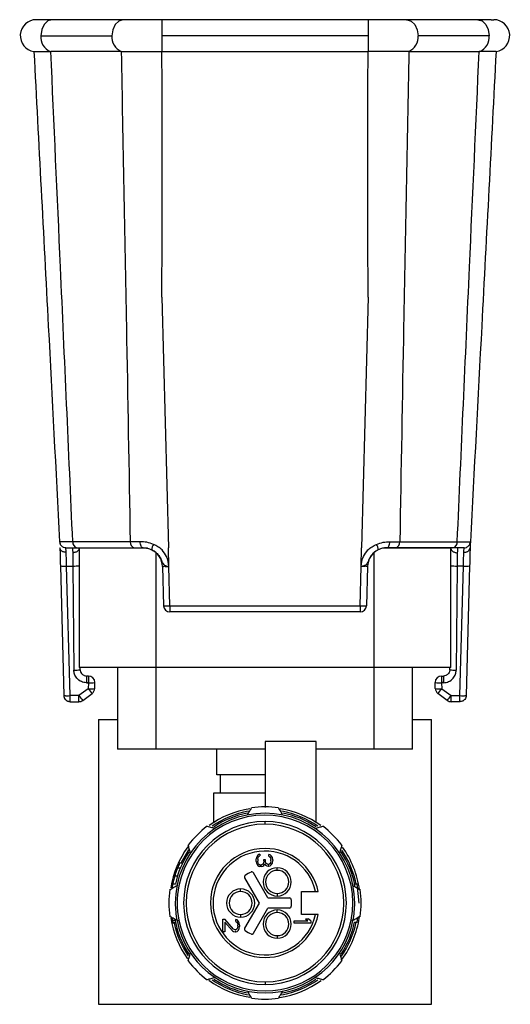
# Model space of a CAD drawing. Header units: millimetres. Extents: x -724 to 2929, y 427 to 799.
# Tile 41 of 50: x 1136 to 1174, y 603 to 680. Entities that reach past the tile are written whole.
import ezdxf

# ---------------------------------------------------------------- set-up
doc = ezdxf.new("R2010")
doc.units = ezdxf.units.MM

# ---------------------------------------------------------------- blocks, each defined once
blk = doc.blocks.new('Drawing View5')
at = {"color": 7, "linetype": 'Continuous', "lineweight": 25}
for p, q in [((-25.024, 67.844), (-25.224, 67.86)), ((-18.438, 67.86), (-23.979, 67.86)), ((0.676, 67.86), (-15.435, 67.86)), ((-15.435, 67.86), (-15.435, 66.61)), ((0.676, 67.86), (0.676, 66.61)), ((9.22, 67.86), (3.68, 67.86)), ((10.266, 67.844), (10.465, 67.86)), ((-24.863, 66.61), (-19.322, 66.61)), ((-15.435, 66.61), (-15.435, 65.379)), ((0.676, 66.61), (-15.435, 66.61)), ((0.676, 66.61), (0.676, 65.379)), ((10.104, 66.61), (4.564, 66.61)), ((-24.133, 65.379), (-24.091, 65.379)), ((-18.601, 65.379), (-24.091, 65.379)), ((-15.422, 65.379), (0.664, 65.379)), ((3.843, 65.379), (9.333, 65.379)), ((9.374, 65.379), (9.333, 65.379)), ((-15.427, 46.208), (-14.916, 26.675)), ((0.669, 46.208), (0.157, 26.675)), ((-23.372, 27.141), (-23.406, 27.14)), ((-17.895, 27.152), (-22.38, 27.152)), ((-17.114, 27.152), (-17.895, 27.152)), ((2.355, 27.152), (3.136, 27.152)), ((3.136, 27.152), (7.622, 27.152)), ((-22.034, 26.675), (-17.548, 26.675)), ((-21.879, 26.635), (-21.879, 17.335)), ((-16.554, 26.635), (-21.879, 26.635)), ((-15.879, 17.335), (-15.879, 26.296)), ((-14.877, 25.215), (-14.916, 26.675)), ((0.119, 25.215), (0.157, 26.675)), ((1.121, 26.296), (1.121, 17.335)), ((7.121, 26.635), (1.793, 26.635)), ((7.275, 26.675), (2.79, 26.675)), ((7.121, 17.335), (7.121, 26.635)), ((-23.344, 25.267), (-23.08, 15.162)), ((-22.855, 25.254), (-22.367, 25.254)), ((-22.59, 15.149), (-22.855, 25.254)), ((-22.367, 25.254), (-22.296, 17.14)), ((-15.377, 25.215), (-15.297, 22.162)), ((-14.797, 22.162), (-14.877, 25.215)), ((0.039, 22.162), (0.119, 25.215)), ((0.619, 25.215), (0.539, 22.162)), ((7.609, 25.254), (7.538, 17.14)), ((8.096, 25.254), (7.609, 25.254)), ((7.832, 15.149), (8.096, 25.254)), ((8.586, 25.267), (8.321, 15.162)), ((-14.797, 22.162), (0.039, 22.162)), ((-14.797, 22.162), (-14.797, 21.675)), ((0.039, 21.675), (-14.797, 21.675)), ((0.039, 22.162), (0.039, 21.675)), ((-15.879, 17.335), (-21.879, 17.335)), ((-21.796, 17.171), (-21.798, 17.335)), ((-18.879, 17.335), (-18.879, 10.975)), ((1.121, 17.335), (-15.879, 17.335)), ((-15.879, 10.975), (-15.879, 17.335)), ((7.121, 17.335), (1.121, 17.335)), ((1.121, 17.335), (1.121, 10.975)), ((4.121, 10.975), (4.121, 17.335)), ((7.038, 17.171), (7.039, 17.335)), ((-21.296, 16.675), (-21.296, 16.175)), ((-21.154, 16.675), (-21.296, 16.675)), ((-21.296, 16.175), (-21.296, 16.149)), ((-21.296, 16.175), (-21.154, 16.175)), ((-21.296, 16.149), (-21.154, 16.149)), ((-21.154, 16.149), (-21.166, 15.688)), ((-21.154, 16.675), (-21.154, 16.175)), ((-21.154, 16.175), (-21.154, 16.149)), ((-20.667, 15.701), (-20.654, 16.162)), ((5.908, 15.701), (5.896, 16.162)), ((6.396, 16.675), (6.396, 16.175)), ((6.396, 16.675), (6.538, 16.675)), ((6.538, 16.175), (6.396, 16.175)), ((6.396, 16.175), (6.396, 16.149)), ((6.396, 16.149), (6.408, 15.688)), ((6.538, 16.149), (6.396, 16.149)), ((6.538, 16.675), (6.538, 16.175)), ((6.538, 16.175), (6.538, 16.149)), ((-21.166, 15.688), (-21.894, 15.149)), ((6.408, 15.688), (7.135, 15.149)), ((-22.58, 14.675), (-22.768, 14.712)), ((-21.894, 15.149), (-22.59, 15.149)), ((-22.58, 14.675), (-21.894, 14.675)), ((-21.894, 14.675), (-21.894, 15.149)), ((-21.596, 14.774), (-20.869, 15.313)), ((6.838, 14.774), (6.11, 15.313)), ((7.135, 15.149), (7.832, 15.149)), ((7.135, 14.675), (7.135, 15.149)), ((7.822, 14.675), (7.135, 14.675)), ((-20.379, 13.275), (-20.379, -8.925)), ((-20.379, 13.275), (-18.879, 13.275)), ((4.121, 13.275), (5.621, 13.275)), ((5.621, -8.925), (5.621, 13.275)), ((-3.379, 11.575), (-7.379, 11.575)), ((-7.379, 11.575), (-7.379, 6.425)), ((-3.379, 5.26), (-3.379, 11.575)), ((-15.879, 10.975), (-18.879, 10.975)), ((-7.379, 10.975), (-15.879, 10.975)), ((-11.129, 8.975), (-11.129, 10.975)), ((1.121, 10.975), (-3.379, 10.975)), ((4.121, 10.975), (1.121, 10.975)), ((-7.379, 8.975), (-11.129, 8.975)), ((-10.879, 8.975), (-10.879, 7.575)), ((-11.379, 7.575), (-7.379, 7.575)), ((-11.379, 5.26), (-11.379, 7.575)), ((-7.379, 5.125), (-7.379, 5.325)), ((-8.052, 2.524), (-8.079, 2.416)), ((-8.079, 2.199), (-8.079, 2.416)), ((-7.996, 2.633), (-8.052, 2.524)), ((-7.941, 2.714), (-7.996, 2.633)), ((-7.858, 2.768), (-7.941, 2.714)), ((-7.941, 2.389), (-7.913, 2.524)), ((-7.941, 2.389), (-7.941, 2.227)), ((-7.913, 2.524), (-7.886, 2.579)), ((-7.886, 2.579), (-7.83, 2.633)), ((-7.775, 2.795), (-7.858, 2.768)), ((-7.83, 2.633), (-7.775, 2.66)), ((-7.775, 2.795), (-7.775, 2.66)), ((-7.471, 2.362), (-7.36, 2.362)), ((-7.471, 2.254), (-7.471, 2.362)), ((-7.36, 2.362), (-7.36, 2.254)), ((-6.973, 2.741), (-7.083, 2.768)), ((-7.083, 2.633), (-7.083, 2.768)), ((-7.083, 2.633), (-7, 2.579)), ((-7, 2.579), (-6.945, 2.497)), ((-6.862, 2.633), (-6.973, 2.741)), ((-6.945, 2.497), (-6.917, 2.362)), ((-6.917, 2.254), (-6.917, 2.362)), ((-6.807, 2.524), (-6.862, 2.633)), ((-6.779, 2.335), (-6.807, 2.524)), ((-6.779, 2.335), (-6.779, 2.281)), ((-13.99, 1.7), (-14.205, 1.7)), ((-13.822, 2.075), (-14.043, 2.075)), ((-8.079, 2.199), (-8.052, 2.091)), ((-8.052, 2.091), (-7.996, 1.983)), ((-7.996, 1.983), (-7.941, 1.902)), ((-7.913, 2.091), (-7.941, 2.227)), ((-7.941, 1.902), (-7.858, 1.847)), ((-7.886, 2.037), (-7.913, 2.091)), ((-7.83, 1.983), (-7.886, 2.037)), ((-7.858, 1.847), (-7.775, 1.82)), ((-7.775, 1.956), (-7.83, 1.983)), ((-7.775, 1.956), (-7.664, 1.956)), ((-7.664, 1.82), (-7.775, 1.82)), ((-7.554, 2.01), (-7.664, 1.956)), ((-7.664, 1.82), (-7.554, 1.847)), ((-7.498, 2.091), (-7.554, 2.01)), ((-7.554, 1.847), (-7.471, 1.902)), ((-7.471, 2.254), (-7.498, 2.091)), ((-7.471, 1.902), (-7.415, 2.037)), ((-7.415, 2.037), (-7.332, 1.929)), ((-7.305, 2.091), (-7.36, 2.254)), ((-7.332, 1.929), (-7.249, 1.874)), ((-7.249, 2.037), (-7.305, 2.091)), ((-7.139, 1.983), (-7.249, 2.037)), ((-7.249, 1.874), (-7.139, 1.847)), ((-7.139, 1.983), (-7.083, 1.983)), ((-7.083, 1.847), (-7.139, 1.847)), ((-7, 2.037), (-7.083, 1.983)), ((-7.083, 1.847), (-6.973, 1.874)), ((-6.945, 2.118), (-7, 2.037)), ((-6.973, 1.874), (-6.862, 1.983)), ((-6.917, 2.254), (-6.945, 2.118)), ((-6.862, 1.983), (-6.807, 2.091)), ((-6.807, 2.091), (-6.779, 2.281)), ((-6.429, 1.521), (-6.429, 1.721)), ((-14.214, 1.075), (-14.423, 1.075)), ((-8.969, 0.929), (-7.841, -1.025)), ((-7.148, -0.625), (-8.277, 1.33)), ((-14.375, 0.45), (-14.58, 0.45)), ((-9.279, -0.125), (-9.279, 0.075)), ((-0.388, 0.475), (-0.184, 0.475)), ((-0.029, -1.025), (-0.184, 0.475)), ((-7.148, -0.625), (-5.479, -0.625)), ((-6.429, -0.279), (-6.429, -0.479)), ((-4.529, -0.125), (-3.43, -0.125)), ((-4.529, -1.925), (-4.529, -0.125)), ((-7.841, -1.025), (-8.969, -2.979)), ((-8.276, -3.379), (-7.148, -1.425)), ((-5.479, -1.425), (-7.148, -1.425)), ((-5.329, -0.775), (-5.329, -1.275)), ((-14.64, -2.163), (-14.632, -2.216)), ((-14.547, -2.216), (-14.632, -2.216)), ((-10.659, -2.295), (-10.521, -2.295)), ((-10.659, -3.27), (-10.659, -2.295)), ((-9.829, -3.053), (-10.521, -2.295)), ((-9.279, -1.925), (-9.279, -2.125)), ((-6.429, -1.77), (-6.429, -1.57)), ((-3.43, -1.925), (-4.529, -1.925)), ((-4.224, -2.265), (-4.003, -2.265)), ((-4.224, -2.265), (-4.03, -2.427)), ((-3.809, -2.427), (-4.003, -2.265)), ((-0.184, -2.525), (-0.148, -2.18)), ((-14.399, -2.383), (-14.603, -2.383)), ((-14.365, -2.55), (-14.569, -2.55)), ((-14.355, -2.591), (-14.56, -2.591)), ((-14.245, -2.391), (-14.097, -2.362)), ((-10.521, -2.511), (-10.521, -3.27)), ((-10.521, -2.511), (-9.912, -3.188)), ((-9.719, -3.107), (-9.829, -3.053)), ((-9.553, -2.349), (-9.663, -2.322)), ((-9.663, -2.457), (-9.663, -2.322)), ((-9.663, -2.457), (-9.58, -2.511)), ((-9.58, -3.053), (-9.663, -3.107)), ((-9.58, -2.511), (-9.525, -2.593)), ((-9.525, -2.972), (-9.58, -3.053)), ((-9.442, -2.457), (-9.553, -2.349)), ((-9.525, -2.593), (-9.497, -2.728)), ((-9.497, -2.836), (-9.525, -2.972)), ((-9.497, -2.836), (-9.497, -2.728)), ((-9.387, -2.566), (-9.442, -2.457)), ((-9.442, -3.134), (-9.387, -3.026)), ((-9.359, -2.755), (-9.387, -2.566)), ((-9.387, -3.026), (-9.359, -2.863)), ((-9.359, -2.755), (-9.359, -2.863)), ((-5.109, -2.59), (-5.109, -2.427)), ((-5.109, -2.427), (-4.03, -2.427)), ((-3.809, -2.59), (-5.109, -2.59)), ((-3.809, -2.427), (-3.809, -2.59)), ((-0.514, -2.391), (-0.661, -2.362)), ((-0.388, -2.525), (-0.184, -2.525)), ((-10.521, -3.27), (-10.659, -3.27)), ((-9.912, -3.188), (-9.829, -3.243)), ((-9.829, -3.243), (-9.719, -3.27)), ((-9.719, -3.107), (-9.663, -3.107)), ((-9.663, -3.27), (-9.719, -3.27)), ((-9.663, -3.27), (-9.553, -3.243)), ((-9.553, -3.243), (-9.442, -3.134)), ((-6.429, -3.57), (-6.429, -3.77)), ((-7.379, -7.175), (-7.379, -7.375)), ((-20.379, -8.925), (5.621, -8.925))]:
    blk.add_line(p, q, dxfattribs=at)
at = {"color": 7, "linetype": 'Continuous', "lineweight": 25, "flags": 128}
for points in [[(-23.979, 67.86), (-23.979, 67.86), (-24.317, 67.765), (-24.604, 67.494), (-24.795, 67.088), (-24.863, 66.61)], [(-18.43, 67.86), (-18.461, 67.859), (-18.792, 67.755), (-19.071, 67.482), (-19.257, 67.081), (-19.322, 66.61)], [(3.671, 67.86), (3.703, 67.859), (4.034, 67.755), (4.313, 67.482), (4.498, 67.081), (4.564, 66.61)], [(9.22, 67.86), (9.22, 67.86), (9.559, 67.765), (9.845, 67.494), (10.037, 67.088), (10.104, 66.61)], [(-16.877, 26.675), (-16.922, 26.684), (-16.966, 26.711), (-17.006, 26.755), (-17.042, 26.814), (-17.071, 26.886), (-17.094, 26.968), (-17.108, 27.058), (-17.114, 27.152)], [(2.118, 26.675), (2.164, 26.684), (2.207, 26.711), (2.248, 26.755), (2.284, 26.814), (2.313, 26.886), (2.335, 26.968), (2.35, 27.058), (2.355, 27.152)], [(-22.916, 26.675), (-23.009, 26.684), (-23.094, 26.709)], [(8.158, 26.675), (8.25, 26.684), (8.335, 26.709)], [(-13.357, 3.112), (-13.929, 2.13), (-13.955, 2.075)]]:
    blk.add_lwpolyline(points, dxfattribs=at)
at = {"color": 7, "linetype": 'Continuous', "lineweight": 25}
for centre, radius, start, end in [((-25.224, 66.61), 1.25, 90, 261.46304), ((10.465, 66.61), 1.25, 278.53696, 90), ((-23.663, 66.49), 1.206, 174.27717, 247.05222), ((-18.122, 66.49), 1.206, 174.2808, 247.03324), ((3.363, 66.49), 1.206, 292.96676, 5.7192), ((8.904, 66.49), 1.206, 292.94778, 5.72283), ((-22.916, 27.165), 0.49, 183, 210.40261), ((-21.95, 27.1), 0.433, 173.07614, 258.87306), ((-17.465, 27.1), 0.433, 173.07614, 258.87306), ((-15.487, 26.539), 0.723, 145.88673, 181.56688), ((0.729, 26.539), 0.723, 358.43312, 34.11327), ((2.706, 27.1), 0.433, 281.12694, 6.92386), ((7.192, 27.1), 0.433, 281.12694, 6.92386), ((8.158, 27.165), 0.49, 329.59739, 357), ((-16.877, 25.175), 1.5, 1.5, 63.62579), ((2.118, 25.175), 1.5, 116.37421, 178.5), ((-23.038, 27.606), 2.36, 262.54102, 274.46103), ((-22.291, 28.577), 3.324, 268.68287, 277.10997), ((7.532, 28.577), 3.324, 262.89003, 271.31713), ((8.28, 27.606), 2.36, 265.53897, 277.45898), ((-15.047, 26.94), 4.784, 267.00545, 272.99455), ((-14.797, 22.175), 0.5, 181.5, 270), ((0.289, 26.94), 4.784, 267.00545, 272.99455), ((0.039, 22.175), 0.5, 270, 358.5), ((-22.193, 19.551), 2.413, 267.53625, 279.45258), ((7.434, 19.551), 2.413, 260.54742, 272.46375), ((-21.154, 16.175), 0.5, 0, 90), ((-20.967, 18.55), 2.408, 265.53897, 277.45898), ((-21.154, 16.175), 0.5, 358.5, 0), ((6.396, 16.175), 0.5, 90, 180), ((6.396, 16.175), 0.5, 180, 181.5), ((6.209, 18.55), 2.408, 262.54102, 274.46103), ((-20.979, 18.089), 2.408, 265.53897, 277.45898), ((-18.048, 17.854), 3.796, 214.78138, 222.0189), ((-21.166, 15.714), 0.5, 306.53721, 358.5), ((6.221, 18.089), 2.408, 262.54102, 274.46103), ((6.408, 15.714), 0.5, 181.5, 233.46279), ((3.29, 17.854), 3.796, 317.9811, 325.21862), ((-22.773, 17.502), 2.36, 262.54102, 274.46103), ((-22.835, 17.494), 2.358, 264.04331, 275.95669), ((-18.776, 17.315), 3.796, 214.78138, 222.0189), ((-21.894, 15.175), 0.5, 270, 306.53721), ((4.017, 17.315), 3.796, 317.9811, 325.21862), ((7.135, 15.175), 0.5, 233.46279, 270), ((8.015, 17.502), 2.36, 265.53897, 277.45898), ((8.076, 17.494), 2.358, 264.04331, 275.95669), ((-7.379, -1.025), 7.45, 99.13864, 125.79199), ((-7.379, -1.025), 7.5, 82.01392, 97.98608), ((-7.379, -1.025), 7.45, 54.18096, 80.77951), ((-7.379, -1.025), 7, 0, 180), ((-7.379, -1.025), 6.85, 348.74342, 168.74342), ((-7.379, -1.025), 7.27, 100.35462, 124.65756), ((-7.379, -1.025), 7.15, 101.16811, 124.01712), ((-7.379, -1.025), 7.27, 55.37908, 79.63023), ((-7.379, -1.025), 7.15, 56.13047, 78.80073), ((-7.379, -1.025), 6.35, 90, 270), ((-7.379, -1.025), 6.15, 90, 270), ((-7.379, -1.025), 7.5, 127.01392, 142.98608), ((-7.379, -1.025), 6.35, 270, 90), ((-7.379, -1.025), 6.15, 270, 90), ((-7.379, -1.025), 7.5, 37.01392, 52.9861), ((-7.379, -1.025), 7.45, 144.07985, 170.80101), ((-7.379, -1.025), 4.25, 90, 179.94652), ((-7.379, -1.025), 4.25, 12.22579, 90), ((-7.379, -1.025), 7.27, 11.90721, 34.61438), ((-7.379, -1.025), 7.45, 7.90573, 35.7792), ((-7.379, -1.025), 7.15, 146.19475, 168.09476), ((-7.379, -1.025), 4.05, 12.83959, 179.94652), ((-7.379, -1.025), 7.15, 10.88624, 33.82782), ((-7.379, -1.025), 7.35, 155.0537, 158.23823), ((-6.429, 0.621), 1.1, 90, 270), ((-6.429, 0.621), 1.1, 270, 90), ((-7.379, -1.025), 2.65, 114.26669, 125.73917), ((-8.406, 1.255), 0.15, 30, 90), ((-6.429, 0.621), 0.9, 90, 270), ((-6.429, 0.621), 0.9, 270, 90), ((-7.379, -1.025), 7.5, 172.01392, 180), ((-7.379, -1.025), 7.35, 168.42326, 171.39278), ((-7.379, -1.025), 6.85, 168.74342, 191.25658), ((-9.279, -1.025), 1.1, 90, 270), ((-9.279, -1.025), 1.1, 270, 90), ((-7.379, -1.025), 7.5, 0, 7.98608), ((-9.279, -1.025), 0.9, 90, 270), ((-9.279, -1.025), 0.9, 270, 90), ((-5.479, -0.775), 0.15, 0, 90), ((-7.379, -1.025), 7.5, 180, 187.98608), ((-7.379, -1.025), 7, 180, 191.25658), ((-7.379, -1.025), 4.25, 179.94652, 270), ((-7.379, -1.025), 4.05, 179.94652, 347.16041), ((-5.479, -1.275), 0.15, 270, 0), ((-7.379, -1.025), 7, 348.74342, 0), ((-7.379, -1.025), 7.5, 352.01392, 0), ((-7.379, -1.025), 7.45, 189.00329, 215.84987), ((-7.379, -1.025), 7.15, 189.93287, 213.82784), ((-6.429, -2.67), 1.1, 90, 270), ((-7.379, -1.025), 4.25, 270, 347.77421), ((-6.429, -2.67), 0.9, 90, 270), ((-6.429, -2.67), 1.1, 270, 90), ((-6.429, -2.67), 0.9, 270, 90), ((-7.379, -1.025), 7.45, 323.6527, 351.29755), ((-7.379, -1.025), 7.27, 192.44471, 214.61439), ((-7.379, -1.025), 7, 191.25658, 348.74342), ((-7.379, -1.025), 6.85, 191.25658, 348.74342), ((-7.379, -1.025), 7.15, 326.19474, 347.88994), ((-7.379, -1.025), 7.27, 325.31452, 348.09279), ((-7.379, -1.025), 2.65, 234.26807, 245.73917), ((-8.406, -3.304), 0.15, 245.73917, 270), ((-7.379, -1.025), 7.5, 217.01392, 232.98608), ((-7.379, -1.025), 7.5, 307.01392, 322.98608), ((-7.379, -1.025), 7.45, 233.90758, 260.89358), ((-7.379, -1.025), 7.27, 235.37907, 259.63024), ((-7.379, -1.025), 7.15, 236.13046, 258.80074), ((-7.379, -1.025), 7.45, 278.79126, 305.94612), ((-7.379, -1.025), 7.27, 280.35461, 304.65756), ((-7.379, -1.025), 7.15, 281.1681, 303.78868), ((-7.379, -1.025), 7.5, 262.01392, 277.98608)]:
    blk.add_arc(centre, radius, start, end, dxfattribs=at)
for points, knots in [([(-23.979, 67.86), (-24.151, 67.86), (-24.493, 67.859), (-24.826, 67.856), (-25.013, 67.852), (-25.014, 67.848), (-25.015, 67.846)], [0, 0, 0, 0, 0.275495, 0.5485359, 0.8170236, 1, 1, 1, 1]), ([(-15.435, 67.86), (-15.712, 67.86), (-16.267, 67.86), (-17.064, 67.86), (-17.809, 67.86), (-18.224, 67.86), (-18.432, 67.86)], [0, 0, 0, 0, 0.2495275, 0.4997514, 0.7487359, 1, 1, 1, 1]), ([(3.673, 67.86), (3.465, 67.86), (3.05, 67.86), (2.305, 67.86), (1.508, 67.86), (0.953, 67.86), (0.676, 67.86)], [0, 0, 0, 0, 0.251264, 0.500249, 0.750472, 1, 1, 1, 1]), ([(10.256, 67.846), (10.256, 67.848), (10.254, 67.852), (10.068, 67.856), (9.735, 67.859), (9.393, 67.86), (9.221, 67.86)], [0, 0, 0, 0, 0.182976, 0.451464, 0.724505, 1, 1, 1, 1]), ([(-25.409, 65.374), (-25.367, 65.374), (-25.296, 65.375), (-24.817, 65.377), (-24.373, 65.378), (-24.133, 65.379)], [0, 0, 0, 0, 0.404901, 0.678921, 1, 1, 1, 1]), ([(-25.409, 65.374), (-25.035, 58.237), (-24.367, 45.493), (-23.699, 32.747), (-23.406, 27.14)], [0, 0, 0, 0, 0.560004, 1, 1, 1, 1]), ([(-22.38, 27.152), (-22.698, 34.288), (-23.265, 47.031), (-23.839, 59.773), (-24.091, 65.379)], [0, 0, 0, 0, 0.5600014, 1, 1, 1, 1]), ([(-18.601, 65.379), (-18.463, 58.243), (-18.217, 45.501), (-17.993, 32.759), (-17.895, 27.152)], [0, 0, 0, 0, 0.560004, 1, 1, 1, 1]), ([(-18.601, 65.379), (-18.6, 65.379), (-18.597, 65.379), (-18.594, 65.379), (-18.592, 65.379)], [0, 0, 0, 0, 0.56, 1, 1, 1, 1]), ([(-18.592, 65.379), (-18.341, 65.379), (-17.886, 65.379), (-16.836, 65.379), (-16.001, 65.379), (-15.435, 65.379)], [0, 0, 0, 0, 0.286072, 0.516077, 1, 1, 1, 1]), ([(-15.435, 65.379), (-15.432, 65.379), (-15.428, 65.379), (-15.424, 65.379), (-15.422, 65.379)], [0, 0, 0, 0, 0.56, 1, 1, 1, 1]), ([(-15.427, 46.208), (-15.408, 49.787), (-15.374, 56.177), (-15.408, 62.567), (-15.422, 65.379)], [0, 0, 0, 0, 0.560019, 1, 1, 1, 1]), ([(0.669, 46.208), (0.65, 49.787), (0.615, 56.177), (0.649, 62.567), (0.664, 65.379)], [0, 0, 0, 0, 0.560019, 1, 1, 1, 1]), ([(0.676, 65.379), (0.674, 65.379), (0.67, 65.379), (0.666, 65.379), (0.664, 65.379)], [0, 0, 0, 0, 0.56, 1, 1, 1, 1]), ([(3.834, 65.379), (3.372, 65.379), (2.448, 65.378), (1.267, 65.379), (0.676, 65.379)], [0, 0, 0, 0, 0.500454, 1, 1, 1, 1]), ([(3.843, 65.379), (3.705, 58.243), (3.458, 45.501), (3.235, 32.759), (3.136, 27.152)], [0, 0, 0, 0, 0.560004, 1, 1, 1, 1]), ([(3.843, 65.379), (3.841, 65.379), (3.838, 65.379), (3.835, 65.379), (3.834, 65.379)], [0, 0, 0, 0, 0.56, 1, 1, 1, 1]), ([(7.622, 27.152), (7.939, 34.288), (8.506, 47.031), (9.08, 59.773), (9.333, 65.379)], [0, 0, 0, 0, 0.560001, 1, 1, 1, 1]), ([(10.651, 65.374), (10.277, 58.237), (9.609, 45.493), (8.941, 32.747), (8.647, 27.14)], [0, 0, 0, 0, 0.560004, 1, 1, 1, 1]), ([(10.651, 65.374), (10.597, 65.374), (10.513, 65.374), (9.994, 65.376), (9.585, 65.378), (9.374, 65.379)], [0, 0, 0, 0, 0.455145, 0.719094, 1, 1, 1, 1]), ([(-23.388, 27.141), (-23.386, 27.097), (-23.38, 27.007), (-23.318, 26.88), (-23.222, 26.771), (-23.135, 26.729), (-23.091, 26.708)], [0, 0, 0, 0, 0.241002, 0.493182, 0.749107, 1, 1, 1, 1]), ([(-22.38, 27.152), (-22.534, 27.151), (-22.84, 27.148), (-23.155, 27.144), (-23.339, 27.142), (-23.364, 27.141), (-23.372, 27.141)], [0, 0, 0, 0, 0.286393, 0.570935, 0.856037, 1, 1, 1, 1]), ([(-16.086, 26.945), (-16.259, 27.006), (-16.607, 27.13), (-16.944, 27.144), (-17.114, 27.152)], [0, 0, 0, 0, 0.498303, 1, 1, 1, 1]), ([(-15.414, 26.513), (-15.516, 26.599), (-15.722, 26.773), (-15.964, 26.887), (-16.086, 26.945)], [0, 0, 0, 0, 0.493609, 1, 1, 1, 1]), ([(0.656, 26.513), (0.757, 26.599), (0.964, 26.773), (1.205, 26.887), (1.328, 26.945)], [0, 0, 0, 0, 0.493609, 1, 1, 1, 1]), ([(1.328, 26.945), (1.501, 27.006), (1.849, 27.13), (2.186, 27.144), (2.355, 27.152)], [0, 0, 0, 0, 0.498303, 1, 1, 1, 1]), ([(7.622, 27.152), (7.775, 27.151), (8.081, 27.148), (8.399, 27.144), (8.608, 27.141), (8.634, 27.14), (8.647, 27.14)], [0, 0, 0, 0, 0.250771, 0.499923, 0.749565, 1, 1, 1, 1]), ([(8.333, 26.708), (8.376, 26.729), (8.464, 26.771), (8.56, 26.88), (8.621, 27.007), (8.627, 27.097), (8.63, 27.141)], [0, 0, 0, 0, 0.250893, 0.506818, 0.758998, 1, 1, 1, 1]), ([(8.647, 27.14), (8.646, 27.113), (8.643, 27.065), (8.629, 26.792), (8.623, 26.672)], [0, 0, 0, 0, 0.559922, 1, 1, 1, 1]), ([(-23.381, 26.675), (-23.375, 26.449), (-23.365, 26.044), (-23.351, 25.504), (-23.344, 25.267)], [0, 0, 0, 0, 0.5599746, 1, 1, 1, 1]), ([(-22.892, 26.32), (-22.926, 26.322), (-22.997, 26.324), (-23.097, 26.349), (-23.187, 26.388), (-23.282, 26.454), (-23.36, 26.55), (-23.375, 26.634), (-23.381, 26.672)], [0, 0, 0, 0, 0.1398372, 0.2818093, 0.4221533, 0.5572961, 0.800225, 1, 1, 1, 1]), ([(-22.916, 26.675), (-22.864, 26.675), (-22.772, 26.675), (-22.26, 26.675), (-22.034, 26.675)], [0, 0, 0, 0, 0.558912, 1, 1, 1, 1]), ([(-22.892, 26.32), (-22.899, 26.424), (-22.913, 26.628), (-22.915, 26.66), (-22.916, 26.675)], [0, 0, 0, 0, 0.510825, 1, 1, 1, 1]), ([(-22.855, 25.254), (-22.859, 25.376), (-22.867, 25.607), (-22.88, 25.987), (-22.887, 26.193), (-22.892, 26.32)], [0, 0, 0, 0, 0.302331, 0.570083, 1, 1, 1, 1]), ([(-22.404, 26.652), (-22.403, 26.638), (-22.401, 26.603), (-22.387, 26.404), (-22.379, 26.289)], [0, 0, 0, 0, 0.418477, 1, 1, 1, 1]), ([(-21.879, 26.669), (-21.884, 26.63), (-21.894, 26.543), (-21.972, 26.441), (-22.07, 26.368), (-22.164, 26.325), (-22.269, 26.295), (-22.343, 26.291), (-22.379, 26.289)], [0, 0, 0, 0, 0.1998895, 0.4433923, 0.5788608, 0.7193153, 0.8609962, 1, 1, 1, 1]), ([(-22.379, 26.289), (-22.378, 26.164), (-22.375, 25.96), (-22.371, 25.593), (-22.368, 25.371), (-22.367, 25.254)], [0, 0, 0, 0, 0.4300201, 0.6977299, 1, 1, 1, 1]), ([(-21.879, 26.669), (-21.879, 26.67), (-21.879, 26.673), (-21.879, 26.675), (-21.879, 26.675), (-21.879, 26.675)], [0, 0, 0, 0, 0.274897, 0.553133, 1, 1, 1, 1]), ([(-17.548, 26.675), (-17.433, 26.675), (-17.226, 26.675), (-16.983, 26.675), (-16.877, 26.675)], [0, 0, 0, 0, 0.5597072, 1, 1, 1, 1]), ([(-16.877, 26.675), (-16.768, 26.67), (-16.553, 26.66), (-16.323, 26.566), (-16.21, 26.519)], [0, 0, 0, 0, 0.507374, 1, 1, 1, 1]), ([(-16.21, 26.519), (-16.094, 26.45), (-15.862, 26.313), (-15.592, 25.992), (-15.459, 25.705), (-15.385, 25.51), (-15.329, 25.394), (-15.232, 25.315), (-15.072, 25.259), (-14.948, 25.231), (-14.877, 25.215)], [0, 0, 0, 0, 0.199132, 0.396786, 0.598319, 0.653095, 0.717496, 0.81564, 0.895739, 1, 1, 1, 1]), ([(-14.877, 25.215), (-14.916, 25.484), (-14.985, 25.965), (-15.283, 26.346), (-15.414, 26.513)], [0, 0, 0, 0, 0.559781, 1, 1, 1, 1]), ([(1.452, 26.519), (1.335, 26.45), (1.103, 26.313), (0.833, 25.992), (0.701, 25.705), (0.626, 25.51), (0.571, 25.394), (0.474, 25.315), (0.314, 25.259), (0.189, 25.231), (0.119, 25.215)], [0, 0, 0, 0, 0.199132, 0.396786, 0.598319, 0.653095, 0.717496, 0.81564, 0.895739, 1, 1, 1, 1]), ([(0.119, 25.215), (0.158, 25.484), (0.227, 25.965), (0.524, 26.346), (0.655, 26.513)], [0, 0, 0, 0, 0.559781, 1, 1, 1, 1]), ([(2.118, 26.675), (2.009, 26.67), (1.795, 26.66), (1.565, 26.566), (1.452, 26.519)], [0, 0, 0, 0, 0.507374, 1, 1, 1, 1]), ([(2.79, 26.675), (2.674, 26.675), (2.467, 26.675), (2.225, 26.675), (2.118, 26.675)], [0, 0, 0, 0, 0.559707, 1, 1, 1, 1]), ([(7.121, 26.669), (7.121, 26.67), (7.121, 26.673), (7.121, 26.675), (7.121, 26.675), (7.121, 26.675)], [0, 0, 0, 0, 0.274897, 0.553133, 1, 1, 1, 1]), ([(7.121, 26.669), (7.125, 26.631), (7.135, 26.544), (7.213, 26.442), (7.31, 26.37), (7.405, 26.325), (7.51, 26.296), (7.584, 26.291), (7.621, 26.289)], [0, 0, 0, 0, 0.198541, 0.441673, 0.577338, 0.718197, 0.860416, 1, 1, 1, 1]), ([(8.158, 26.675), (8.106, 26.675), (8.013, 26.675), (7.501, 26.675), (7.275, 26.675)], [0, 0, 0, 0, 0.558912, 1, 1, 1, 1]), ([(7.621, 26.289), (7.619, 26.164), (7.617, 25.96), (7.613, 25.593), (7.61, 25.371), (7.609, 25.254)], [0, 0, 0, 0, 0.43002, 0.69773, 1, 1, 1, 1]), ([(7.646, 26.652), (7.645, 26.638), (7.643, 26.603), (7.629, 26.404), (7.621, 26.289)], [0, 0, 0, 0, 0.418477, 1, 1, 1, 1]), ([(8.096, 25.254), (8.1, 25.376), (8.108, 25.607), (8.121, 25.987), (8.129, 26.193), (8.133, 26.32)], [0, 0, 0, 0, 0.302331, 0.570083, 1, 1, 1, 1]), ([(8.133, 26.32), (8.14, 26.424), (8.154, 26.628), (8.157, 26.66), (8.158, 26.675)], [0, 0, 0, 0, 0.510825, 1, 1, 1, 1]), ([(8.133, 26.32), (8.168, 26.322), (8.238, 26.324), (8.339, 26.348), (8.429, 26.388), (8.523, 26.453), (8.602, 26.549), (8.616, 26.634), (8.623, 26.672)], [0, 0, 0, 0, 0.139541, 0.281229, 0.42135, 0.556376, 0.799485, 1, 1, 1, 1]), ([(8.623, 26.675), (8.617, 26.449), (8.606, 26.044), (8.592, 25.504), (8.586, 25.267)], [0, 0, 0, 0, 0.559975, 1, 1, 1, 1]), ([(-15.377, 25.215), (-15.375, 25.217), (-15.371, 25.222), (-15.331, 25.229), (-15.24, 25.232), (-15.104, 25.229), (-14.979, 25.222), (-14.911, 25.217), (-14.877, 25.215)], [0, 0, 0, 0, 0.130726, 0.257768, 0.5, 0.74226, 0.869295, 1, 1, 1, 1]), ([(0.619, 25.215), (0.617, 25.217), (0.613, 25.222), (0.573, 25.229), (0.482, 25.232), (0.346, 25.229), (0.22, 25.222), (0.153, 25.217), (0.119, 25.215)], [0, 0, 0, 0, 0.130705, 0.25774, 0.5, 0.742232, 0.869274, 1, 1, 1, 1]), ([(-21.296, 16.149), (-21.437, 16.167), (-21.731, 16.203), (-22.065, 16.471), (-22.261, 16.804), (-22.285, 17.031), (-22.296, 17.14)], [0, 0, 0, 0, 0.270204, 0.562182, 0.789489, 1, 1, 1, 1]), ([(-21.796, 17.171), (-21.793, 17.131), (-21.787, 17.056), (-21.74, 16.933), (-21.667, 16.831), (-21.572, 16.755), (-21.456, 16.692), (-21.36, 16.682), (-21.296, 16.675)], [0, 0, 0, 0, 0.154769, 0.289999, 0.501037, 0.631259, 0.757984, 1, 1, 1, 1]), ([(7.038, 17.171), (7.035, 17.131), (7.029, 17.056), (6.982, 16.933), (6.909, 16.831), (6.814, 16.755), (6.698, 16.692), (6.601, 16.682), (6.538, 16.675)], [0, 0, 0, 0, 0.154794, 0.290033, 0.501037, 0.631275, 0.758005, 1, 1, 1, 1]), ([(6.538, 16.149), (6.679, 16.167), (6.972, 16.203), (7.307, 16.471), (7.503, 16.804), (7.526, 17.031), (7.538, 17.14)], [0, 0, 0, 0, 0.270204, 0.562182, 0.789489, 1, 1, 1, 1]), ([(-23.08, 15.162), (-23.08, 15.16), (-23.08, 15.155), (-23.079, 15.151), (-23.079, 15.149)], [0, 0, 0, 0, 0.56, 1, 1, 1, 1]), ([(-23.079, 15.149), (-23.072, 15.099), (-23.057, 14.991), (-22.981, 14.867), (-22.89, 14.779), (-22.801, 14.723), (-22.696, 14.683), (-22.619, 14.678), (-22.58, 14.675)], [0, 0, 0, 0, 0.19781, 0.429961, 0.559488, 0.697674, 0.844514, 1, 1, 1, 1]), ([(-22.59, 15.149), (-22.59, 15.149), (-22.59, 15.149), (-22.59, 15.149), (-22.59, 15.149)], [0, 0, 0, 0, 0.56, 1, 1, 1, 1]), ([(-22.58, 14.675), (-22.581, 14.678), (-22.582, 14.683), (-22.585, 14.726), (-22.587, 14.813), (-22.589, 14.963), (-22.59, 15.088), (-22.59, 15.149)], [0, 0, 0, 0, 0.15539, 0.290783, 0.500796, 0.757678, 1, 1, 1, 1]), ([(7.822, 14.675), (7.822, 14.678), (7.824, 14.683), (7.826, 14.726), (7.829, 14.813), (7.831, 14.963), (7.831, 15.088), (7.832, 15.149)], [0, 0, 0, 0, 0.155365, 0.290749, 0.500796, 0.757657, 1, 1, 1, 1]), ([(8.321, 15.149), (8.314, 15.099), (8.299, 14.991), (8.223, 14.867), (8.132, 14.779), (8.043, 14.723), (7.937, 14.683), (7.861, 14.678), (7.822, 14.675)], [0, 0, 0, 0, 0.19781, 0.429961, 0.559488, 0.697674, 0.844514, 1, 1, 1, 1]), ([(7.832, 15.149), (7.832, 15.149), (7.832, 15.149), (7.832, 15.149), (7.832, 15.149)], [0, 0, 0, 0, 0.56, 1, 1, 1, 1]), ([(8.321, 15.162), (8.321, 15.16), (8.321, 15.155), (8.321, 15.151), (8.321, 15.149)], [0, 0, 0, 0, 0.56, 1, 1, 1, 1]), ([(-8.746, 5.841), (-8.685, 5.945), (-8.577, 6.133), (-8.469, 6.319), (-8.421, 6.403)], [0, 0, 0, 0, 0.554448, 1, 1, 1, 1]), ([(-6.337, 6.403), (-6.276, 6.297), (-6.168, 6.11), (-6.06, 5.922), (-6.013, 5.841)], [0, 0, 0, 0, 0.565534, 1, 1, 1, 1]), ([(-11.894, 4.964), (-11.776, 4.932), (-11.568, 4.877), (-11.359, 4.82), (-11.268, 4.796)], [0, 0, 0, 0, 0.565534, 1, 1, 1, 1]), ([(-3.491, 4.796), (-3.375, 4.827), (-3.165, 4.883), (-2.957, 4.939), (-2.864, 4.964)], [0, 0, 0, 0, 0.554448, 1, 1, 1, 1]), ([(-13.2, 2.864), (-13.231, 2.98), (-13.287, 3.189), (-13.343, 3.398), (-13.368, 3.49)], [0, 0, 0, 0, 0.554448, 1, 1, 1, 1]), ([(-1.391, 3.49), (-1.422, 3.373), (-1.478, 3.164), (-1.534, 2.955), (-1.558, 2.864)], [0, 0, 0, 0, 0.5655339, 1, 1, 1, 1]), ([(-14.205, 1.7), (-14.25, 1.584), (-14.33, 1.376), (-14.394, 1.167), (-14.423, 1.075)], [0, 0, 0, 0, 0.559995, 1, 1, 1, 1]), ([(-14.423, 1.075), (-14.456, 0.959), (-14.515, 0.751), (-14.56, 0.542), (-14.58, 0.45)], [0, 0, 0, 0, 0.559996, 1, 1, 1, 1]), ([(-14.806, 0.017), (-14.701, 0.078), (-14.514, 0.186), (-14.326, 0.295), (-14.245, 0.342)], [0, 0, 0, 0, 0.565534, 1, 1, 1, 1]), ([(-0.514, 0.342), (-0.41, 0.282), (-0.222, 0.173), (-0.035, 0.065), (0.048, 0.017)], [0, 0, 0, 0, 0.554448, 1, 1, 1, 1]), ([(-3.43, -0.125), (-3.415, -0.125), (-3.384, -0.125), (-3.333, -0.125), (-3.29, -0.125), (-3.258, -0.125), (-3.233, -0.125), (-3.228, -0.125), (-3.226, -0.125)], [0, 0, 0, 0, 0.150077, 0.28494, 0.508133, 0.635564, 0.760095, 1, 1, 1, 1]), ([(-14.245, -2.391), (-14.349, -2.331), (-14.537, -2.223), (-14.723, -2.115), (-14.806, -2.067)], [0, 0, 0, 0, 0.554448, 1, 1, 1, 1]), ([(-14.632, -2.216), (-14.627, -2.248), (-14.617, -2.303), (-14.607, -2.359), (-14.603, -2.383)], [0, 0, 0, 0, 0.559998, 1, 1, 1, 1]), ([(-3.226, -1.925), (-3.228, -1.925), (-3.233, -1.925), (-3.258, -1.925), (-3.29, -1.925), (-3.333, -1.925), (-3.384, -1.925), (-3.415, -1.925), (-3.43, -1.925)], [0, 0, 0, 0, 0.239863, 0.364387, 0.491821, 0.715001, 0.849884, 1, 1, 1, 1]), ([(0.048, -2.067), (-0.058, -2.128), (-0.244, -2.236), (-0.432, -2.344), (-0.514, -2.391)], [0, 0, 0, 0, 0.565534, 1, 1, 1, 1]), ([(-14.603, -2.383), (-14.597, -2.414), (-14.586, -2.47), (-14.574, -2.525), (-14.569, -2.55)], [0, 0, 0, 0, 0.559999, 1, 1, 1, 1]), ([(-14.569, -2.55), (-14.568, -2.557), (-14.565, -2.571), (-14.562, -2.585), (-14.56, -2.591)], [0, 0, 0, 0, 0.56, 1, 1, 1, 1]), ([(-13.368, -5.54), (-13.336, -5.422), (-13.28, -5.214), (-13.224, -5.004), (-13.2, -4.913)], [0, 0, 0, 0, 0.565533, 1, 1, 1, 1]), ([(-1.558, -4.913), (-1.527, -5.029), (-1.471, -5.239), (-1.415, -5.447), (-1.391, -5.54)], [0, 0, 0, 0, 0.5544486, 1, 1, 1, 1]), ([(-11.268, -6.845), (-11.384, -6.877), (-11.593, -6.933), (-11.801, -6.989), (-11.894, -7.013)], [0, 0, 0, 0, 0.554449, 1, 1, 1, 1]), ([(-2.864, -7.013), (-2.982, -6.982), (-3.19, -6.926), (-3.4, -6.87), (-3.491, -6.845)], [0, 0, 0, 0, 0.5655332, 1, 1, 1, 1]), ([(-8.421, -8.452), (-8.482, -8.346), (-8.59, -8.16), (-8.698, -7.972), (-8.746, -7.89)], [0, 0, 0, 0, 0.565533, 1, 1, 1, 1]), ([(-6.013, -7.89), (-6.073, -7.994), (-6.181, -8.182), (-6.289, -8.369), (-6.337, -8.452)], [0, 0, 0, 0, 0.5544486, 1, 1, 1, 1])]:
    blk.add_open_spline(points, degree=3, knots=knots, dxfattribs=at)
for points in [[(-8.927, 1.126), (-8.941, 1.114), (-8.968, 1.089), (-8.989, 1.036), (-8.992, 0.98), (-8.977, 0.946), (-8.969, 0.929)], [(-8.406, 1.405), (-8.417, 1.404), (-8.438, 1.403), (-8.458, 1.395), (-8.468, 1.391)], [(-8.969, -2.979), (-8.977, -2.996), (-8.992, -3.03), (-8.989, -3.086), (-8.968, -3.139), (-8.941, -3.164), (-8.927, -3.176)], [(-8.406, -3.454), (-8.393, -3.453), (-8.367, -3.451), (-8.33, -3.435), (-8.299, -3.411), (-8.284, -3.389), (-8.276, -3.379)]]:
    blk.add_open_spline(points, degree=3, dxfattribs=at)

msp = doc.modelspace()

# ---------------------------------------------------------------- block references
at = {"color": 7, "linetype": 'Continuous', "lineweight": 25}
msp.add_blockref('Drawing View5', (1162.226, 612.208), dxfattribs=at)

doc.saveas('drawing.dxf')
